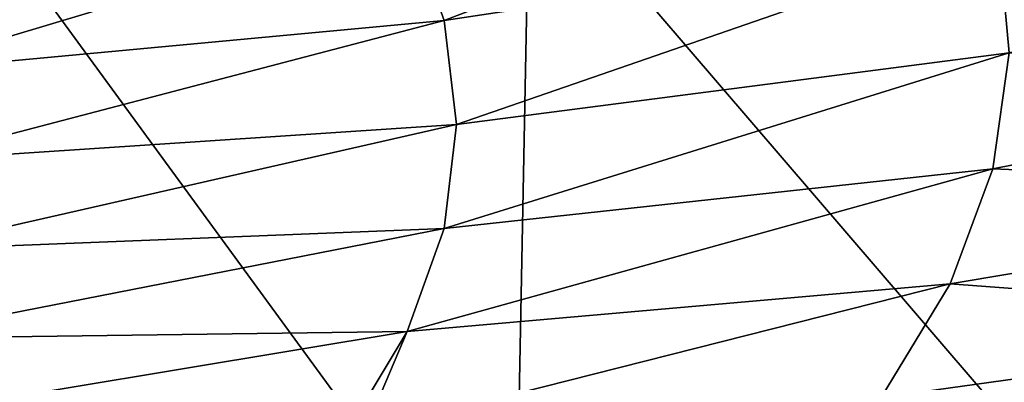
# Model space of a CAD drawing. Header units: metres. Extents: x -90 to 304, y -90 to 74.
# Tile 209 of 256: x 264.28 to 271.33, y -4.1 to -1.5. Entities that reach past the tile are written whole.
import ezdxf

# ---------------------------------------------------------------- set-up
doc = ezdxf.new("R2010")
doc.units = ezdxf.units.M
doc.layers.add('solid_21662050_350', color=7, linetype='CONTINUOUS')

msp = doc.modelspace()

# ---------------------------------------------------------------- linework, layer by layer
at = {"layer": 'solid_21662050_350'}
for points in [[(271.422302, 0.407416, 223.921448), (267.931488, -0.381637, 226.11499), (272.012665, -5.13672, 230.746216)], [(267.32016, -1.508461, 174.945297), (267.056488, -0.769557, 172.892899), (271.022522, -0.085634, 172.865479)], [(267.32016, -1.508461, 174.945297), (271.022522, -0.085634, 172.865479), (271.289612, -0.910724, 175.157257)], [(267.931488, -0.381637, 226.11499), (264.268585, -1.075435, 228.043945), (267.823822, -5.941883, 232.982635)], [(267.931488, -0.381637, 226.11499), (267.823822, -5.941883, 232.982635), (272.012665, -5.13672, 230.746216)], [(263.351105, -1.878651, 174.413361), (263.070892, -1.249156, 172.664856), (267.056488, -0.769557, 172.892899)], [(263.351105, -1.878651, 174.413361), (267.056488, -0.769557, 172.892899), (267.32016, -1.508461, 174.945297)], [(271.365753, -1.74036, 177.461655), (271.289612, -0.910724, 175.157257), (275.334198, -0.838769, 177.166138)], [(267.408234, -2.252144, 177.010956), (267.32016, -1.508461, 174.945297), (271.289612, -0.910724, 175.157257)], [(267.408234, -2.252144, 177.010956), (271.289612, -0.910724, 175.157257), (271.365753, -1.74036, 177.461655)], [(264.268585, -1.075435, 228.043945), (263.459656, -6.631956, 234.899384), (267.823822, -5.941883, 232.982635)], [(263.481842, -2.513719, 176.177322), (263.351105, -1.878651, 174.413361), (267.32016, -1.508461, 174.945297)], [(263.481842, -2.513719, 176.177322), (267.32016, -1.508461, 174.945297), (267.408234, -2.252144, 177.010956)], [(267.32016, -2.995827, 179.076614), (271.365753, -1.74036, 177.461655), (271.250488, -2.569478, 179.764618)], [(267.32016, -2.995827, 179.076614), (267.408234, -2.252144, 177.010956), (271.365753, -1.74036, 177.461655)], [(271.250488, -2.569478, 179.764618), (271.365753, -1.74036, 177.461655), (275.250214, -1.783817, 179.791107)], [(271.250488, -2.569478, 179.764618), (275.250214, -1.783817, 179.791107), (274.94632, -2.723673, 182.401657)], [(263.462341, -3.150295, 177.94548), (267.408234, -2.252144, 177.010956), (267.32016, -2.995827, 179.076614)], [(263.462341, -3.150295, 177.94548), (263.481842, -2.513719, 176.177322), (267.408234, -2.252144, 177.010956)], [(267.056488, -3.73473, 181.128998), (271.250488, -2.569478, 179.764618), (270.944489, -3.393017, 182.052094)], [(267.056488, -3.73473, 181.128998), (267.32016, -2.995827, 179.076614), (271.250488, -2.569478, 179.764618)], [(270.944489, -3.393017, 182.052094), (271.250488, -2.569478, 179.764618), (274.94632, -2.723673, 182.401657)], [(270.944489, -3.393017, 182.052094), (274.94632, -2.723673, 182.401657), (274.424347, -3.652471, 184.981506)], [(263.292633, -3.784305, 179.706512), (267.32016, -2.995827, 179.076614), (267.056488, -3.73473, 181.128998)], [(263.292633, -3.784305, 179.706512), (263.462341, -3.150295, 177.94548), (267.32016, -2.995827, 179.076614)], [(266.74942, -4.45417, 183.185089), (270.944489, -3.393017, 182.052094), (270.449646, -4.205953, 184.310104)], [(266.74942, -4.45417, 183.185089), (267.056488, -3.73473, 181.128998), (270.944489, -3.393017, 182.052094)], [(270.449646, -4.205953, 184.310104), (270.944489, -3.393017, 182.052094), (274.424347, -3.652471, 184.981506)], [(270.449646, -4.205953, 184.310104), (274.424347, -3.652471, 184.981506), (273.687622, -4.564416, 187.514526)], [(262.973907, -4.411693, 181.449142), (267.056488, -3.73473, 181.128998), (266.619293, -4.461728, 183.147659)], [(262.973907, -4.411693, 181.449142), (263.292633, -3.784305, 179.706512), (267.056488, -3.73473, 181.128998)], [(266.74942, -4.45417, 183.185089), (266.619293, -4.461728, 183.147659), (267.056488, -3.73473, 181.128998)]]:
    msp.add_3dface(points, dxfattribs=at)

doc.saveas('drawing.dxf')
